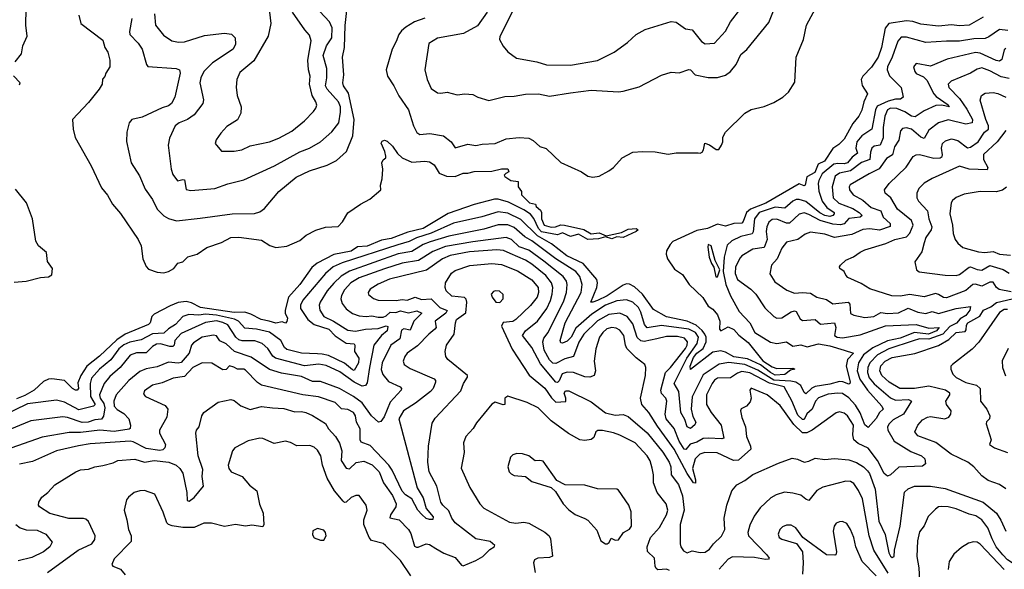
# Model space of a CAD drawing. Extents: x 1552033 to 1694788, y 811965 to 917215.
# Tile 209 of 256: x 1583935 to 1590085, y 878575 to 882008. Entities that reach past the tile are written whole.
import ezdxf

# ---------------------------------------------------------------- set-up
doc = ezdxf.new("R2010")
doc.units = 0

msp = doc.modelspace()

# ---------------------------------------------------------------- linework, layer by layer
at = {"layer": '0CON20XD'}
for points in [[(1587015.3, 882064.7), (1586933.6, 881903.6), (1586933.3, 881885), (1586955, 881842.5), (1586985, 881806.7), (1587038.3, 881768.3), (1587165, 881745.8), (1587225, 881727.5), (1587375, 881724.5), (1587545.4, 881754.6), (1587648, 881805), (1587731.2, 881865), (1587786.7, 881915), (1587843, 881947), (1588005, 881998), (1588035, 881993.3), (1588095, 881951.2), (1588135, 881945.7), (1588195, 881872.5), (1588216.8, 881856.8), (1588275, 881862), (1588343.3, 881936.7), (1588375, 881996), (1588505.3, 882164.7)], [(1585061.9, 880768.1), (1585263.4, 880796.6), (1585401.2, 880798.8), (1585435, 880808), (1585465, 880830), (1585554.3, 880935), (1585662.9, 881025), (1585745, 881063.8), (1585855, 881099.2), (1585915, 881128.5), (1585977.5, 881185), (1586016.7, 881283.3), (1586025.2, 881385), (1585989.9, 881549.9), (1585958.2, 881595), (1585953.2, 881615), (1585960.6, 881665), (1585951.8, 881775), (1585964, 881834), (1585968.7, 881971.3), (1585986.6, 882145)], [(1586465, 882018.6), (1586401.2, 881995), (1586347.2, 881962.8), (1586320.9, 881939.1), (1586303.6, 881915), (1586287.9, 881872.1), (1586261.1, 881825), (1586223.7, 881696.3), (1586233.3, 881655), (1586272.5, 881595), (1586302.8, 881532.8), (1586363.3, 881445), (1586394.3, 881345), (1586415, 881303.8), (1586435, 881291.4), (1586497.5, 881297.5), (1586582.4, 881282.4), (1586630, 881245), (1586655, 881207.5), (1586735, 881232), (1586785, 881222.9), (1586825, 881232), (1586905, 881235.8), (1586975, 881264), (1587055, 881271.9), (1587115, 881267.8), (1587143, 881253), (1587185, 881216.9), (1587224.2, 881204.2), (1587315, 881116), (1587445, 881058.8), (1587485, 881031.2), (1587516.1, 881023.9), (1587555, 881032), (1587616, 881065), (1587644, 881085), (1587698, 881145), (1587765, 881180), (1587825, 881185.6), (1587905, 881182.2), (1587985, 881168.9), (1588036.2, 881176.2), (1588173.9, 881176.1), (1588185.9, 881174.1), (1588198.7, 881181.3), (1588207.1, 881195), (1588215, 881236.2), (1588245, 881226.2), (1588285, 881196.7), (1588303, 881197), (1588320, 881225), (1588327.5, 881245), (1588326.7, 881275), (1588344.2, 881305), (1588465, 881423.8), (1588505, 881448), (1588585, 881466.7), (1588645, 881491.8), (1588702.5, 881525), (1588737.9, 881555), (1588777.6, 881617.6), (1588784.6, 881775), (1588830.5, 881885), (1588849.2, 881975), (1588921.4, 882105)], [(1586854.6, 882055), (1586795, 881970.4), (1586707.7, 881922.3), (1586545, 881892.9), (1586491.1, 881858.9), (1586466.7, 881695), (1586481.4, 881635), (1586505, 881578.8), (1586545, 881552.5), (1586565, 881549.2), (1586605, 881555.8), (1586668.3, 881538.3), (1586715, 881545.7), (1586765, 881541.4), (1586796.7, 881525), (1586865, 881503.5), (1586965, 881528.8), (1587025, 881530.9), (1587095, 881542.7), (1587175, 881546.4), (1587245, 881531.5), (1587375, 881550.9), (1587505, 881569.1), (1587675, 881558.6), (1587705, 881561.4), (1587805, 881589.4), (1587945, 881662.9), (1588005, 881680), (1588055, 881677.1), (1588115, 881696.9), (1588125.7, 881695), (1588155, 881663.1), (1588235, 881648), (1588295, 881647.3), (1588345, 881662.5), (1588374.4, 881685), (1588410.9, 881729.1), (1588439.6, 881790.4), (1588476.7, 881823.3), (1588615, 881990), (1588657.3, 882095)], [(1583907.7, 881745), (1583947.5, 881795), (1583955, 881846.2), (1583982.7, 881905), (1583973.8, 881975), (1583976.9, 882076.9)], [(1584305, 882037.5), (1584317.5, 881985), (1584455, 881880), (1584467.5, 881835), (1584486.7, 881805), (1584497.5, 881755), (1584497.5, 881715), (1584472.5, 881675), (1584467, 881653), (1584453, 881637), (1584450, 881605), (1584432.5, 881575), (1584365, 881491.2), (1584266, 881385), (1584270, 881325), (1584282, 881272), (1584382.5, 881095), (1584447.3, 880957.3), (1584483, 880913), (1584515, 880856.2), (1584565, 880798.8), (1584675.6, 880635.6), (1584694.2, 880595), (1584704.4, 880514.4), (1584725.8, 880465.8), (1584740.8, 880450.8), (1584795, 880431.9), (1584835, 880428.2), (1584865, 880434.8), (1584899.1, 880455), (1584922.3, 880487.7), (1584953.6, 880496.4), (1584985, 880527.5), (1585045, 880544.5), (1585105.3, 880584.7), (1585195, 880616.6), (1585255, 880648.4), (1585305, 880649.7), (1585445, 880631.4), (1585498.9, 880598.9), (1585535, 880586.5), (1585605, 880593.2), (1585685, 880629.8), (1585725, 880662.6), (1585785, 880694.8), (1585845, 880712.7), (1585925, 880717.1), (1585950.9, 880745), (1585985, 880802.7), (1586064, 880856), (1586122.8, 880887.2), (1586191.4, 880945), (1586188.8, 880975), (1586198.8, 881015), (1586203.3, 881075), (1586196.7, 881115), (1586205, 881132.5), (1586222.5, 881145), (1586223.3, 881155), (1586217.1, 881185), (1586193.7, 881236.3), (1586199.4, 881250.6), (1586215, 881256), (1586230, 881250), (1586265, 881218.9), (1586295, 881173.1), (1586325, 881145.7), (1586385, 881117.5), (1586465, 881123.8), (1586495, 881120), (1586525, 881102.5), (1586555, 881050), (1586601.1, 881031.1), (1586655, 881029.8), (1586705, 881050.4), (1586735, 881048.8), (1586775, 881060.9), (1586885, 881062.1), (1586945, 881076), (1586985, 881076.7), (1586991.7, 881058.3), (1586971.7, 881048.3), (1586962.5, 881037.5), (1586965, 881030), (1587003, 881003), (1587048.3, 880998.3), (1587050, 880965), (1587070, 880935), (1587070, 880915), (1587120, 880865), (1587156.4, 880856.4), (1587161.7, 880841.7), (1587188.3, 880818.3), (1587194.1, 880804.1), (1587194.6, 880765), (1587212.2, 880725), (1587255, 880713.3), (1587282.5, 880715), (1587315, 880726.5), (1587337.5, 880725), (1587458.2, 880698.2), (1587505, 880670), (1587555, 880676.5), (1587599.3, 880659.3), (1587695, 880678.8), (1587735, 880699.7), (1587785, 880704), (1587798.8, 880695), (1587786, 880685), (1587705, 880647.9), (1587665, 880652.2), (1587635, 880638.9), (1587595, 880652.5), (1587550.7, 880639.3), (1587485, 880636), (1587425, 880668.2), (1587375, 880654.4), (1587325, 880677.1), (1587294.7, 880665.3), (1587195, 880683.9), (1587176.1, 880705), (1587147.3, 880767.3), (1587125, 880793.2), (1587085, 880820.4), (1586987.8, 880867.8), (1586925, 880887.9), (1586901.8, 880888.2), (1586774.4, 880854.4), (1586611.3, 880798.7), (1586455, 880704.8), (1586359.6, 880680.4), (1586255, 880642), (1586195, 880632.2), (1586105, 880594.2), (1586045, 880590), (1586005, 880562.1), (1585898.1, 880541.9), (1585793.4, 880486.6), (1585760.4, 880459.6), (1585685, 880354.4), (1585615.3, 880274.7), (1585593.3, 880195), (1585594.4, 880174.4), (1585609.2, 880145), (1585605, 880122.5), (1585595, 880113.3), (1585575, 880121.2), (1585535, 880112.2), (1585493.3, 880125), (1585444, 880135), (1585379.4, 880169.4), (1585341.7, 880181.7), (1585275, 880179), (1585065, 880211.2), (1585009.1, 880239.1), (1584975, 880247.9), (1584925, 880241), (1584875, 880221.9), (1584775, 880168.7), (1584760.7, 880155), (1584750.7, 880115), (1584739.2, 880105), (1584595, 880044.3), (1584541.3, 880008.7), (1584433.4, 879906.6), (1584355.1, 879844.9), (1584317.8, 879785), (1584299.2, 879740.8), (1584302.5, 879705), (1584295, 879694.2), (1584285, 879693.3), (1584265, 879704.7), (1584215, 879754.3), (1584135.5, 879764.5), (1584115, 879762.9), (1584085, 879748.8), (1584026.2, 879693.8), (1583968.5, 879661.5), (1583915, 879640.8)], [(1584778.5, 882045), (1584784.4, 881975), (1584832.7, 881912.7), (1584885, 881876.5), (1584927.4, 881867.4), (1584965, 881870), (1585090.5, 881909.5), (1585215, 881923.3), (1585257.9, 881917.9), (1585282, 881895), (1585282.5, 881855), (1585269.2, 881825), (1585140.3, 881739.7), (1585085.4, 881685), (1585066.8, 881645), (1585061.5, 881615), (1585082.6, 881507.4), (1585079.6, 881485), (1585025.4, 881415), (1584984.6, 881384.6), (1584931.4, 881365), (1584907.5, 881345), (1584870.7, 881269.3), (1584863.1, 881225), (1584881.8, 881075), (1584891.2, 881041.2), (1584921.1, 881001.1), (1584955, 881011.1), (1584965, 881008), (1584975, 880947.8), (1585005, 880942.1), (1585155, 880953.6), (1585235, 880983.3), (1585335, 881007.8), (1585527.5, 881095), (1585685, 881183.6), (1585745, 881205.5), (1585815, 881244.5), (1585885, 881308.2), (1585928.9, 881365), (1585940.2, 881430.2), (1585938.5, 881465), (1585927.6, 881495), (1585855.4, 881575), (1585844.7, 881594.7), (1585853.3, 881645), (1585853, 881703), (1585831.8, 881785), (1585852.4, 881845), (1585885.3, 881895), (1585886.8, 881956.8), (1585871.2, 881995), (1585810.4, 882060.4)], [(1585495.8, 882055), (1585503.5, 881985), (1585486.7, 881905), (1585397.9, 881752.1), (1585310.8, 881679.2), (1585291.4, 881635), (1585287, 881587), (1585294.3, 881535), (1585318.6, 881465), (1585317.5, 881425), (1585295, 881383.8), (1585229.3, 881340.7), (1585190.9, 881299.1), (1585163, 881257), (1585156.7, 881235), (1585195, 881186.7), (1585275, 881187.8), (1585323.6, 881196.4), (1585375, 881221.1), (1585495, 881245.6), (1585555, 881268.6), (1585635, 881311.4), (1585713.6, 881376.4), (1585770, 881435), (1585785.6, 881455), (1585791.2, 881475), (1585786.2, 881495), (1585761.9, 881535), (1585745.7, 881605), (1585749.8, 881655), (1585739.2, 881695), (1585736.2, 881755), (1585756.6, 881876.6), (1585745, 881911.4), (1585717.1, 881945), (1585640, 882055)], [(1589954, 882025), (1589865, 881973.3), (1589805, 881969.6), (1589755, 881975.4), (1589675, 881967.7), (1589565, 881980), (1589515, 881996.7), (1589475, 882000.6), (1589365, 881984.1), (1589341.2, 881955), (1589319.1, 881835), (1589297.6, 881775), (1589255, 881711.4), (1589201.6, 881655), (1589190.6, 881635), (1589197.5, 881597.5), (1589230, 881545), (1589207.5, 881495), (1589195.7, 881444.3), (1589176.2, 881405), (1589140.2, 881359.8), (1589085, 881261.5), (1589051.3, 881228.7), (1589015, 881204.6), (1588962.5, 881125), (1588923.1, 881105), (1588902, 881055), (1588852.5, 881027.5), (1588842, 880975), (1588835, 880971.1), (1588805, 880983.5), (1588595, 880862.4), (1588501.1, 880825), (1588474.8, 880805), (1588455, 880748.5), (1588445, 880736.9), (1588395, 880735.2), (1588345, 880719), (1588295, 880730.5), (1588230.6, 880705), (1588165, 880692.4), (1588015, 880623.2), (1587997.4, 880605), (1587974.8, 880565), (1587972.9, 880542.9), (1587980.8, 880515), (1588025, 880451.1), (1588075, 880417.1), (1588117.5, 880355), (1588202.3, 880272.3), (1588235, 880219.4), (1588265, 880200.5), (1588295, 880165.4), (1588308.5, 880125), (1588305.9, 880075.9), (1588314, 880064), (1588360.5, 880089.5), (1588395, 880073.4), (1588427.8, 880037.8), (1588485, 879991.6), (1588576.9, 879876.9), (1588635, 879840.9), (1588665, 879830), (1588765, 879831.2), (1588776.7, 879825), (1588750.8, 879819.2), (1588715, 879792.7), (1588655, 879788.4), (1588625, 879804.2), (1588562.8, 879852.8), (1588480.5, 879890.5), (1588395, 879903), (1588345, 879931), (1588315, 879940.3), (1588265, 879931.2), (1588125, 879824.4), (1588122.6, 879845), (1588145, 879898.8), (1588165.9, 879925), (1588204.9, 879955.1), (1588223.8, 879996.2), (1588223.3, 880025), (1588214, 880045), (1588197.8, 880067.8), (1588160, 880100), (1588105, 880124.7), (1587975, 880151.4), (1587895, 880197.7), (1587825, 880294.8), (1587775, 880339.3), (1587745, 880356.5), (1587725, 880357.8), (1587705, 880350.2), (1587605, 880283.8), (1587545, 880255.3), (1587515, 880243.4), (1587502.9, 880245), (1587539.3, 880335), (1587544.8, 880365), (1587541.2, 880385), (1587456, 880486), (1587353.9, 880533.9), (1587258.2, 880608.2), (1587168.7, 880658.7), (1587065, 880759.8), (1586985, 880800.9), (1586925, 880807.9), (1586822.3, 880777.7), (1586645, 880738.4), (1586504.9, 880675.1), (1586414.7, 880645.3), (1586367.8, 880622.2), (1586297.4, 880602.6), (1585949.9, 880490.1), (1585893.2, 880465), (1585845, 880424.1), (1585705, 880255.9), (1585689.8, 880225), (1585689.7, 880205), (1585735.3, 880135), (1585775, 880104.5), (1585865.6, 880075.6), (1585905, 880033.4), (1585975, 879987.9), (1586024.7, 879984.7), (1586029.7, 879975), (1586026.6, 879936.6), (1586054.2, 879895), (1586052, 879865), (1586025, 879818.2), (1586015, 879820.6), (1585965, 879862.6), (1585865, 879909.9), (1585825, 879920.2), (1585795, 879920.7), (1585695, 879926.2), (1585605, 879948.5), (1585590.3, 879960.3), (1585567.3, 880005), (1585495, 880055.6), (1585415, 880076.2), (1585340.8, 880080.8), (1585303.2, 880125), (1585278.2, 880138.2), (1585165, 880163.1), (1585095, 880169.1), (1585053.6, 880163.6), (1584992.9, 880167.1), (1584955, 880154.5), (1584908.2, 880105), (1584865, 880078), (1584835, 880050.6), (1584765, 880047.2), (1584695, 880009), (1584623.3, 879995), (1584585, 879977.3), (1584555, 879951.7), (1584505.6, 879884.4), (1584434.9, 879825.1), (1584385, 879769.6), (1584376.2, 879735), (1584378.6, 879655), (1584406.4, 879605), (1584395.6, 879595), (1584305, 879572.2), (1584215, 879619), (1584165, 879632.6), (1583985, 879609.1), (1583825, 879531.1)], [(1584635.3, 882015), (1584621.1, 881935), (1584623.8, 881915), (1584675, 881861.8), (1584701.1, 881825), (1584728, 881728), (1584736.4, 881716.4), (1584913.3, 881703.3), (1584933.3, 881695), (1584938.1, 881675), (1584905.4, 881525), (1584884.4, 881485), (1584865, 881470.4), (1584825, 881458.8), (1584700.8, 881399.2), (1584635.8, 881384.2), (1584618.8, 881365), (1584604.2, 881305), (1584601.7, 881248.3), (1584631.9, 881115), (1584683.8, 881033.8), (1584720.2, 880950.2), (1584764.6, 880884.6), (1584794.6, 880824.6), (1584835, 880782.9), (1584865, 880766.9), (1584915, 880753.1), (1585061.9, 880768.1)], [(1590108.1, 881941.9), (1590055, 881948.2), (1589989.4, 881900.6), (1589965, 881890.6), (1589895, 881888.4), (1589805, 881873.8), (1589724.8, 881875.2), (1589595, 881866.3), (1589475, 881898.6), (1589441.7, 881898.3), (1589420.8, 881875), (1589385.2, 881775), (1589355.8, 881715), (1589353.4, 881695), (1589368.5, 881658.5), (1589440.6, 881585), (1589453.8, 881525), (1589437.2, 881512.8), (1589405, 881512.4), (1589359.7, 881500.3), (1589292.3, 881467.7), (1589281.8, 881445), (1589258, 881325), (1589195, 881282.1), (1589165, 881245.4), (1589157.2, 881205), (1589168, 881175), (1589135, 881150), (1589105, 881113.9), (1589085, 881107.7), (1589045, 881111.2), (1589021.2, 881105), (1588948.3, 881045), (1588927.6, 881005), (1588923.1, 880985), (1588926.4, 880936.4), (1588947.6, 880875), (1588977.8, 880835), (1589023.7, 880805), (1589023.4, 880795), (1589014.8, 880785), (1588995, 880778.2), (1588965, 880784.7), (1588932.6, 880802.6), (1588845, 880872.8), (1588805, 880885.2), (1588785, 880884.8), (1588765, 880875.7), (1588715, 880830.2), (1588655, 880837.3), (1588555, 880803.5), (1588524.4, 880765), (1588516, 880684), (1588509.7, 880670.3), (1588439.2, 880655), (1588382.9, 880627.1), (1588355, 880600.9), (1588334.8, 880525), (1588328.5, 880435), (1588346.6, 880355), (1588374.5, 880284.5), (1588430, 880185), (1588495.4, 880115), (1588527.9, 880055), (1588625, 879994.7), (1588665, 879985.9), (1588725, 879996), (1588765, 879970), (1588815, 879977.5), (1588855, 879964), (1588925, 879983.1), (1588995, 879970.8), (1589085, 879945.2), (1589143.8, 879925), (1589106.2, 879885), (1589098.6, 879845), (1589123.1, 879746.9), (1589121.4, 879735), (1589115, 879732), (1589076.9, 879746.9), (1589055, 879748.1), (1588995, 879731.1), (1588903.5, 879716.5), (1588883, 879707), (1588845, 879672.3), (1588835, 879680), (1588815, 879723.6), (1588783.3, 879743.3), (1588751.4, 879751.4), (1588645, 879756), (1588545, 879819.2), (1588465, 879854.5), (1588365, 879867.4), (1588305, 879856.7), (1588205, 879790.5), (1588135, 879653.1), (1588130, 879575), (1588139.1, 879529.1), (1588158.2, 879495), (1588151.6, 879478.4), (1588125, 879455.7), (1588105, 879466), (1588090.8, 879510.8), (1588065.2, 879555.2), (1588053.5, 879685), (1588022.8, 879735), (1588102.2, 879895), (1588167.6, 879985), (1588174.5, 880025), (1588156.7, 880055), (1588115, 880075.6), (1587945, 880098.4), (1587855, 880083.1), (1587837.4, 880105), (1587815, 880182.2), (1587800.4, 880210.4), (1587764.8, 880244.8), (1587725, 880257.9), (1587665, 880252), (1587595, 880225.1), (1587510, 880170), (1587409, 880081), (1587379.8, 880025), (1587355, 880000.7), (1587325, 879987.9), (1587315, 879990.6), (1587310.6, 880005), (1587341.7, 880115), (1587442.7, 880305), (1587449, 880355), (1587434.3, 880405), (1587408.4, 880435), (1587285, 880514.8), (1587135, 880627), (1587091.1, 880651.1), (1587025, 880711.2), (1586985, 880728.1), (1586925, 880726.4), (1586835, 880700), (1586615, 880657.3), (1586499.8, 880620.2), (1586454.7, 880605), (1586385, 880560), (1586298.5, 880545), (1585995, 880438.5), (1585944.3, 880405.7), (1585896.6, 880363.4), (1585855, 880313.9), (1585812.8, 880245), (1585806.9, 880225), (1585809.4, 880195), (1585834.7, 880155), (1585895.5, 880125.5), (1585985, 880068.9), (1586033.4, 880063.4), (1586095, 880074.5), (1586175, 880079.4), (1586225, 880095.6), (1586235, 880092.5), (1586231.6, 880065), (1586194.9, 880035.1), (1586148.4, 879975), (1586119.8, 879835)], [(1590095, 881828.1), (1590085, 881821.2), (1590069.9, 881760.1), (1590055, 881750), (1590034.2, 881754.2), (1589935, 881800.2), (1589905, 881803.2), (1589727.6, 881762.4), (1589625, 881718.5), (1589535, 881735.8), (1589518, 881715), (1589525.7, 881685), (1589535, 881673.1), (1589580.7, 881650.7), (1589601.7, 881631.7), (1589644.7, 881545), (1589660.7, 881529.3), (1589735, 881475.7), (1589740, 881465), (1589694.9, 881474.9), (1589657.2, 881472.8), (1589585, 881438.2), (1589528.4, 881401.6), (1589505, 881405.1), (1589465, 881432.5), (1589415, 881453), (1589375.2, 881454.8), (1589355.9, 881445), (1589340.2, 881405), (1589328.4, 881335), (1589329, 881271), (1589309.1, 881225), (1589272.5, 881217.5), (1589257.2, 881205), (1589248.7, 881181.3), (1589244.7, 881135), (1589193.9, 881116.1), (1589125, 881064.8), (1589055, 881049.1), (1589029.6, 881030.4), (1589010, 880965), (1589017.4, 880895), (1589051.8, 880861.8), (1589139.7, 880829.7), (1589179.8, 880805), (1589198, 880785), (1589185.7, 880774.3), (1589114.3, 880765.7), (1589085, 880732.9), (1589063.1, 880726.9), (1589015, 880730.4), (1588935, 880753.8), (1588865, 880792.2), (1588835, 880801), (1588805, 880794.1), (1588742.9, 880737.1), (1588725, 880736.7), (1588665, 880763.3), (1588635, 880760), (1588615.6, 880744.4), (1588602.7, 880715), (1588599, 880685), (1588604.4, 880635), (1588585.9, 880585), (1588515, 880575.3), (1588446.9, 880533.1), (1588435, 880521.4), (1588406.9, 880465), (1588403.7, 880423.7), (1588419.6, 880385), (1588501.5, 880325), (1588532.7, 880295), (1588589.5, 880209.5), (1588645, 880153.5), (1588665, 880143.8), (1588695, 880145.4), (1588755, 880184), (1588775, 880189.6), (1588785.5, 880185), (1588810.7, 880140.7), (1588825, 880128.5), (1588905, 880135.3), (1588936.6, 880106.6), (1589025, 880115.5), (1589033.9, 880085), (1589025.5, 880035), (1589040.8, 880025), (1589075, 880020.2), (1589185, 880040.5), (1589343.1, 880096.9), (1589534.8, 880105.2), (1589615, 880080.9), (1589679.2, 880085), (1589660.9, 880065), (1589612.3, 880045), (1589525, 880054.3), (1589435, 880019.6), (1589355, 880001.8), (1589265, 879958.2), (1589206.8, 879915), (1589175.2, 879865), (1589166.3, 879815), (1589182, 879762), (1589231.5, 879695), (1589320, 879595), (1589328.8, 879575), (1589306, 879554), (1589285, 879517.8), (1589235, 879461.3), (1589215, 879478.2), (1589185, 879551.9), (1589155, 879600.7), (1589115, 879646.9), (1589075, 879672.5), (1589045, 879676.2), (1588985, 879669.5), (1588925, 879645.7), (1588906.8, 879625), (1588885, 879576.2), (1588852.9, 879547.1), (1588835, 879512.1), (1588825, 879510.8), (1588795, 879537.6), (1588758.1, 879628.1), (1588710.8, 879715), (1588618, 879738), (1588495, 879802.9), (1588445, 879810.6), (1588418.5, 879801.5), (1588375, 879771.1), (1588295, 879769.5), (1588275, 879757.2), (1588260.3, 879735), (1588226.1, 879665), (1588225.4, 879605), (1588254.3, 879555), (1588317.9, 879475), (1588334.6, 879395.4), (1588320.7, 879389.3), (1588235, 879395.2), (1588205, 879391.5), (1588165, 879369.6), (1588123.8, 879356.2), (1588095.6, 879324.4), (1588085, 879324.9), (1588055, 879375.9), (1588023.9, 879455), (1587972.5, 879515), (1587966.5, 879545), (1587978.1, 879625), (1587970.4, 879645), (1587943.4, 879673.4), (1587941, 879695), (1587968.4, 879805), (1587999.8, 879835), (1588095, 879953.9), (1588105.5, 879975), (1588106.7, 879996.7), (1588088.7, 880018.7), (1588045, 880030.5), (1587975, 880029.4), (1587915, 880015.2), (1587835, 879998.5), (1587815, 880002.9), (1587792.5, 880022.5), (1587765, 880108.2), (1587730, 880155), (1587685, 880174.8), (1587615, 880166.2), (1587545, 880128), (1587458.1, 880045), (1587428.5, 879995), (1587395.2, 879904.8), (1587339.6, 879890.4), (1587285, 879861.2), (1587265, 879863.9), (1587245, 879884.7), (1587212.2, 879945), (1587203.1, 879996.9), (1587210.2, 880019.8), (1587235.5, 880054.5), (1587335, 880252.5), (1587351, 880305), (1587355.3, 880355), (1587350.5, 880375), (1587330.3, 880405), (1587210.1, 880500.1), (1587115, 880568.9), (1587055, 880589.8), (1587007.5, 880635), (1586975, 880647), (1586765, 880621.4), (1586595, 880591.7), (1586515, 880559.8), (1586426.4, 880503.6), (1586325, 880486.6), (1586215, 880452.7), (1586055, 880397), (1586004.7, 880365), (1585965, 880321.2), (1585946.1, 880285), (1585942.3, 880265), (1585950, 880235), (1585975, 880201.5), (1586015, 880172.7), (1586055, 880158.6), (1586100, 880155), (1586135, 880158.1), (1586175, 880149.8), (1586205, 880151.3), (1586225, 880159.6), (1586249.4, 880180.6), (1586285, 880178.7), (1586315, 880190.2), (1586365, 880177), (1586415, 880188.9), (1586446.7, 880175), (1586397.6, 880125), (1586375, 880070), (1586335, 880076.6), (1586321, 880069), (1586309.7, 880015), (1586253.5, 879975), (1586200, 879865), (1586194.3, 879824.3), (1586202.7, 879792.7), (1586238.2, 879748.2), (1586311.5, 879715), (1586320.4, 879705), (1586318.5, 879695), (1586250.4, 879619.6), (1586212.4, 879527.6), (1586191.7, 879498.3), (1586176.1, 879493.9), (1586133.8, 879533.8), (1586075, 879615.2), (1586019.6, 879655), (1585932.9, 879705), (1585815, 879748.2), (1585765, 879749.3), (1585695, 879780.4), (1585571.5, 879801.5), (1585495, 879822.9), (1585380.7, 879900.7), (1585276.8, 879936.8), (1585225, 879984.6), (1585185, 880003.3), (1585165, 880034.5), (1585145, 880037.7), (1585075.8, 880025), (1585020.1, 879989.9), (1585008.9, 879975), (1584993.8, 879925), (1584945, 879866.3), (1584925, 879862), (1584865, 879869.7), (1584795, 879840.5), (1584725, 879827.5), (1584685, 879810.3), (1584616.8, 879755), (1584538.7, 879665), (1584523.2, 879625), (1584525.3, 879595.3), (1584545, 879574.5), (1584585, 879548.5), (1584616.9, 879515), (1584628.6, 879475), (1584625.8, 879455), (1584619.2, 879450.8), (1584525, 879437), (1584435, 879443.7), (1584315, 879430.4), (1584245, 879430.9), (1584075, 879400), (1583845, 879320.5)], [(1590115, 881640.8), (1590065, 881651.6), (1589995, 881688.9), (1589945, 881707.2), (1589915, 881700), (1589875, 881675.3), (1589754.3, 881625), (1589735.5, 881605), (1589737.9, 881585), (1589805.2, 881515.2), (1589850.4, 881450.4), (1589887.7, 881385), (1589885.5, 881365), (1589845, 881356.4), (1589735, 881382.8), (1589675, 881365.2), (1589615, 881318.9), (1589585, 881266.2), (1589565, 881274.8), (1589505, 881324.7), (1589475, 881333.8), (1589450.4, 881329.6), (1589436.7, 881313.3), (1589426.7, 881255), (1589399.7, 881215), (1589386.7, 881163.3), (1589348.9, 881141.1), (1589302.9, 881077.1), (1589241.1, 881045), (1589122.9, 880977.1), (1589115.5, 880965), (1589118.8, 880945), (1589140.4, 880915), (1589201.8, 880881.8), (1589254.7, 880835), (1589315, 880815.4), (1589329.7, 880775), (1589371.8, 880735), (1589372.4, 880717.6), (1589305, 880694.1), (1589245, 880702.8), (1589201.8, 880698.2), (1589132.7, 880667.3), (1589025, 880647.3), (1588965, 880668.4), (1588875, 880681.5), (1588842.1, 880667.9), (1588795.3, 880634.7), (1588725, 880618.9), (1588695, 880582), (1588667.3, 880515), (1588630.6, 880475), (1588620.7, 880420.7), (1588651.9, 880371.9), (1588728.1, 880318.1), (1588775, 880300), (1588823.9, 880303.9), (1588875, 880301.1), (1588915, 880274.5), (1588975, 880260.4), (1589015, 880233.8), (1589110.8, 880245), (1589120.5, 880230.5), (1589125, 880172.9), (1589145, 880161.8), (1589215, 880148.2), (1589270.8, 880155), (1589315, 880180.3), (1589355, 880173.2), (1589425, 880177.8), (1589485, 880207.5), (1589545, 880181), (1589595, 880173.7), (1589635, 880185.8), (1589675, 880173.9), (1589785, 880205.2), (1589875, 880216), (1589869.5, 880195), (1589845, 880160.2), (1589809.7, 880140.3), (1589787.4, 880112.6), (1589745, 880091.5), (1589700.7, 880045), (1589615, 880012.6), (1589555, 880015.5), (1589516.7, 880003.3), (1589365, 879953.1), (1589294.3, 879915.7), (1589245.2, 879865), (1589233.1, 879835), (1589230.3, 879805), (1589242.1, 879772.1), (1589272.9, 879732.9), (1589375, 879645.6), (1589405, 879632.3), (1589486.2, 879636.2), (1589505.4, 879625.4), (1589454.8, 879545.2), (1589392, 879508), (1589366.1, 879485), (1589356.1, 879465), (1589356.9, 879445), (1589398.2, 879375), (1589501.8, 879311.8), (1589569.2, 879285), (1589588, 879265), (1589594.2, 879235), (1589575, 879220.4), (1589426.5, 879213.5), (1589374.3, 879165.7), (1589355, 879158), (1589335, 879173.1), (1589294.2, 879255), (1589235, 879331.8), (1589172.2, 879362.2), (1589145.7, 879385), (1589138.5, 879415), (1589142.5, 879475), (1589105.5, 879535), (1589085, 879550.9), (1589055, 879559.5), (1589035, 879552.2), (1588885.9, 879444.1), (1588851.2, 879428.8), (1588825, 879427.6), (1588770, 879480), (1588685, 879597.5), (1588604.2, 879665), (1588505, 879706), (1588496.2, 879695), (1588504.4, 879645), (1588498, 879622), (1588475, 879593.8), (1588441.3, 879578.7), (1588437.5, 879565), (1588445, 879523.3), (1588469.2, 879465), (1588474.7, 879405), (1588500.4, 879345), (1588501.8, 879325), (1588425, 879257.9), (1588394.7, 879254.7), (1588292.2, 879302.2), (1588215.3, 879304.7), (1588182.9, 879295), (1588154.2, 879265.8), (1588137.1, 879205), (1588156.9, 879135), (1588155.7, 879114.3), (1588145, 879116.2), (1588105, 879173.5), (1588022.5, 879325), (1587918.7, 879468.7), (1587865.3, 879555), (1587820.5, 879605), (1587812.2, 879645), (1587844.5, 879785), (1587845.8, 879835), (1587840, 879855), (1587786.6, 879896.6), (1587728.5, 879955), (1587718.4, 879975), (1587708.6, 880035), (1587685, 880069.7), (1587661.6, 880081.6), (1587634.4, 880085.6), (1587603.6, 880076.4), (1587577.1, 880055), (1587557.5, 880025), (1587535, 879952.5), (1587523.9, 879876.1), (1587531.2, 879815), (1587524.2, 879785), (1587497.5, 879775), (1587465, 879776.8), (1587395, 879803.8), (1587355, 879807.6), (1587324.6, 879795.4), (1587305, 879752.3), (1587295, 879742.1), (1587285, 879744.2), (1587189.2, 879859.2), (1587135, 879960.4), (1587076.7, 880035), (1587095.4, 880065), (1587170.3, 880125), (1587228.5, 880205), (1587251.6, 880255), (1587262.2, 880295), (1587265.2, 880335), (1587257.8, 880365), (1587221.5, 880411.5), (1587135, 880481.5), (1587095, 880507.4), (1586998, 880548), (1586956.4, 880566.4), (1586915, 880571.5), (1586745, 880557.7), (1586625, 880536.1), (1586575.6, 880514.4), (1586476.5, 880443.5), (1586245, 880388.6), (1586175, 880357.1), (1586124.4, 880325), (1586111.9, 880305), (1586115, 880292), (1586146, 880266), (1586175, 880256.1), (1586286.4, 880253.6), (1586325, 880261.7), (1586355, 880255.7), (1586405, 880274.8), (1586445, 880260.4), (1586505, 880264.8), (1586559.8, 880209.8), (1586605, 880192.5), (1586597.4, 880175), (1586531.3, 880125), (1586531.9, 880108.1), (1586536.1, 880085), (1586528.8, 880075), (1586490.2, 880045), (1586419.4, 879970.6), (1586355, 879924.5), (1586340.4, 879905), (1586330.4, 879875), (1586336.7, 879855), (1586375, 879829.1), (1586525, 879764.4), (1586533.5, 879755), (1586532.9, 879745), (1586518.9, 879705), (1586502.2, 879685), (1586407.7, 879612.3), (1586332.9, 879565), (1586303.8, 879515), (1586418.8, 879085), (1586455, 879020.9), (1586475.3, 878955), (1586517.5, 878902.5), (1586515, 878887.1), (1586495, 878885.4), (1586475, 878893.5), (1586447.1, 878917.1), (1586422, 878945), (1586385.4, 879015), (1586345, 879040.9), (1586325, 879062.7), (1586262.2, 879195), (1586240.7, 879225), (1586125, 879348.8), (1586068.6, 879368.6), (1586063.1, 879385), (1586062.5, 879452.5), (1586039.6, 879495), (1586033.6, 879535), (1586019.6, 879555), (1585985, 879573.4), (1585945, 879577.5), (1585905, 879616.7), (1585802.6, 879652.6), (1585705, 879664.8), (1585446.2, 879726.2), (1585421.7, 879741.7), (1585345, 879818.5), (1585335, 879824.5), (1585295, 879826.2), (1585272.9, 879837.1), (1585245, 879845.4), (1585225, 879824.2), (1585205, 879820.9), (1585135, 879863.1), (1585075, 879866), (1585016.2, 879835), (1584965, 879779.2), (1584895, 879770.3), (1584825, 879740.9), (1584764, 879725), (1584715, 879689.4), (1584709.1, 879669.1), (1584720.6, 879655), (1584845, 879598.1), (1584860.5, 879575), (1584854.5, 879525), (1584808.2, 879445), (1584809.1, 879425), (1584845.8, 879355), (1584842.5, 879335), (1584828.9, 879321.1), (1584811.8, 879318.2), (1584725, 879329.8), (1584645, 879371.2), (1584625, 879375.2), (1584375, 879358.9), (1584303.8, 879346.2), (1584165, 879315.9), (1584015, 879248.2), (1583935, 879232.9)], [(1583935, 881602.5), (1583937.5, 881615), (1583897.7, 881657.7)], [(1590127.8, 880307.8), (1590053.6, 880323.6), (1590036.4, 880336.4), (1590015, 880368.8), (1589995, 880369.3), (1589945, 880344.8), (1589905, 880356.5), (1589888, 880355), (1589845, 880316.8), (1589725, 880270.3), (1589705, 880272.8), (1589675, 880291.9), (1589655, 880297.3), (1589585, 880278), (1589495, 880291.7), (1589435, 880281.8), (1589383.3, 880283.3), (1589245, 880326.7), (1589190.8, 880360.8), (1589109.1, 880399.1), (1589095, 880413.3), (1589085.7, 880435.7), (1589058.8, 880455), (1589056.7, 880465), (1589063.3, 880475), (1589095, 880505.7), (1589143.3, 880526.7), (1589185, 880555.5), (1589215, 880571.1), (1589345, 880609.6), (1589402.5, 880635), (1589475, 880651.8), (1589495.5, 880674.5), (1589515.4, 880725), (1589506.2, 880755), (1589418.5, 880825), (1589376, 880896), (1589340.6, 880925), (1589336.5, 880945), (1589365.5, 880985), (1589472.3, 881087.7), (1589516.9, 881153.1), (1589535, 881164.4), (1589555, 881166.1), (1589645, 881142.6), (1589685.6, 881145), (1589696.8, 881153.2), (1589700.4, 881165), (1589693.4, 881206.6), (1589699.6, 881235), (1589717.6, 881252.4), (1589755, 881264.5), (1589795, 881253.8), (1589855, 881208.5), (1589875, 881212.4), (1589921.9, 881245), (1589962.7, 881305), (1589985.7, 881325), (1589987.6, 881345), (1589969.7, 881385), (1589934.6, 881505), (1589943.1, 881535), (1589965, 881550.5), (1590015, 881552.9), (1590045, 881546.7), (1590095, 881525.3)], [(1590095, 881315.5), (1590040, 881245), (1589954.5, 881165.5), (1589955.7, 881135), (1589982.1, 881085), (1589978.5, 881071.5), (1589865, 881074.1), (1589805, 881092.9), (1589635, 881017.3), (1589585, 880986.7), (1589550.6, 880955), (1589538.5, 880925), (1589540, 880895), (1589550.4, 880875), (1589604.8, 880814.8), (1589614.3, 880765), (1589632.5, 880715), (1589628, 880695), (1589595, 880648.1), (1589585, 880613.8), (1589570.6, 880559.4), (1589525.8, 880495), (1589536.1, 880446.1), (1589553.2, 880433.2), (1589715, 880412.1), (1589785, 880411.2), (1589805, 880417.3), (1589865, 880462.4), (1589875, 880464.3), (1589915, 880447.5), (1589945, 880444.3), (1589995, 880472.5), (1590077.9, 880447.9), (1590115, 880425.4)], [(1583901.6, 880368.4), (1583975, 880375.3), (1584065, 880397.1), (1584115, 880402.1), (1584135.9, 880415), (1584140.2, 880455), (1584108.7, 880498.7), (1584102.3, 880555), (1584052.3, 880595), (1584036.5, 880625), (1584015.3, 880765), (1583978.8, 880865), (1583910.1, 880950.1)], [(1590098.4, 880961.6), (1590075, 880943.8), (1590035, 880933.9), (1589935, 880934.5), (1589835, 880919.1), (1589785, 880897.8), (1589761.1, 880878.9), (1589753.1, 880865), (1589744.5, 880795), (1589761.2, 880725), (1589765, 880672.5), (1589779.4, 880635), (1589795, 880612.5), (1589826.2, 880586.2), (1589925, 880558.2), (1589964.7, 880554.7), (1590015, 880561.3), (1590055, 880544.7), (1590125, 880538.4)], [(1588295, 880402.5), (1588308, 880445), (1588278.6, 880505), (1588255.5, 880595), (1588236.7, 880603.3), (1588232.7, 880587.3), (1588241.4, 880525), (1588256.2, 880485), (1588272.1, 880462.1), (1588283.2, 880403.2), (1588295, 880402.5)], [(1584547.5, 879255), (1584655, 879262.9), (1584715, 879244.4), (1584775, 879255.8), (1584866.4, 879243.6), (1584911.8, 879225), (1584936.7, 879205), (1584954.3, 879175), (1584979.3, 879055), (1584981.9, 879005), (1584995, 879000.6), (1585025.9, 879024.1), (1585083.1, 879095), (1585076.2, 879155), (1585079.1, 879199.1), (1585051.1, 879285), (1585036, 879425), (1585040, 879445), (1585056.7, 879465), (1585072.5, 879535), (1585085, 879554.4), (1585175, 879620), (1585255, 879635.6), (1585275, 879628.9), (1585316.6, 879596.6), (1585375, 879574.5), (1585445, 879592.7), (1585514.5, 879584.5), (1585585, 879579.1), (1585655, 879558.9), (1585695, 879560.6), (1585722.5, 879555), (1585765, 879535.6), (1585845, 879485.8), (1585863.5, 879453.5), (1585907.7, 879405), (1585932.6, 879362.6), (1585948.4, 879315), (1585942.7, 879255), (1585975, 879206.9), (1585995, 879203.8), (1586038.1, 879241.9), (1586085, 879250.2), (1586137.1, 879227.1), (1586180.5, 879185), (1586208.8, 879115), (1586265, 879035.4), (1586287.5, 878985), (1586284.3, 878965), (1586250.8, 878915), (1586247.3, 878897.3), (1586305.3, 878885.3), (1586365, 878823.1), (1586378.6, 878798.6), (1586400.8, 878720.8), (1586413, 878713), (1586425, 878713.8), (1586475, 878734.3), (1586495, 878729.5), (1586535, 878705.2), (1586585, 878676.1), (1586655, 878649.7), (1586695, 878600.5), (1586705, 878597.3), (1586785, 878629.5), (1586828.8, 878655), (1586871.2, 878698.8), (1586900, 878715), (1586903.8, 878725), (1586875, 878750), (1586785, 878765.5), (1586655.4, 878865), (1586634.7, 878895), (1586615, 878940.6), (1586578.5, 878975), (1586565.9, 878995), (1586541.8, 879095), (1586493.4, 879185), (1586484.7, 879245.3), (1586488.9, 879345), (1586512.2, 879487.8), (1586531.4, 879518.6), (1586690.3, 879689.7), (1586707.1, 879735), (1586732.7, 879775), (1586731.8, 879785), (1586610, 879885), (1586597.5, 879905), (1586593.5, 879935), (1586601.9, 879975), (1586650, 880045), (1586656.9, 880115), (1586664.6, 880135), (1586722.1, 880177.9), (1586728.4, 880245), (1586723.4, 880263.4), (1586712.8, 880272.8), (1586635, 880280.7), (1586599.5, 880315), (1586592.2, 880335), (1586594.5, 880365), (1586631.9, 880425), (1586655, 880441.2), (1586746.2, 880473.8), (1586885, 880486.3), (1586945, 880478.4), (1587045, 880440.3), (1587135, 880383.3), (1587173.4, 880335), (1587176.8, 880305), (1587167.6, 880275), (1587125, 880223.8), (1587035, 880134.7), (1587015, 880124.1), (1586955, 880116), (1586945.8, 880095), (1587011, 879951), (1587118.7, 879788.7), (1587215, 879706), (1587256.4, 879646.4), (1587285, 879618.8), (1587346.2, 879623.8), (1587347.5, 879645), (1587335.4, 879675), (1587345, 879689.6), (1587365, 879690.4), (1587505, 879620.8), (1587593.6, 879553.6), (1587655, 879539.1), (1587705, 879541.5), (1587735, 879530), (1587855, 879427.1), (1587952.5, 879307.5), (1587992.8, 879245), (1588001.8, 879215), (1588004.8, 879165), (1588050.8, 879105), (1588075.2, 879035), (1588086.6, 878945), (1588060, 878855), (1588060.5, 878735), (1588064.5, 878715), (1588081.6, 878691.6), (1588105, 878679.1), (1588135, 878690), (1588185, 878680.6), (1588216.8, 878683.2), (1588245, 878701.2), (1588270, 878735), (1588318.5, 878781.5), (1588339.2, 878825), (1588336.2, 878895), (1588351.3, 878975), (1588383.3, 879065), (1588415, 879102.1), (1588465, 879130), (1588515, 879167.5), (1588675, 879238.8), (1588760.4, 879269.6), (1588793.6, 879263.6), (1588835, 879244.4), (1588865, 879251.1), (1588905, 879270.5), (1588965, 879261.8), (1589025, 879267.1), (1589115, 879259.4), (1589162.1, 879242.1), (1589205, 879215.8), (1589231.1, 879191.1), (1589243.4, 879173.4), (1589279.3, 879075), (1589301.5, 878875), (1589342.2, 878792.2), (1589365, 878679.2), (1589375, 878656.9), (1589385, 878649.5), (1589397.3, 878655), (1589400, 878695), (1589434.7, 878845), (1589462.7, 879057.3), (1589485, 879078.9), (1589525, 879093.9), (1589625, 879094.3), (1589715, 879080.7), (1589953.7, 878993.7), (1590036, 878925), (1590063.2, 878883.2), (1590095, 878813.1)], [(1586935, 880242.5), (1586956.2, 880265), (1586955, 880292.5), (1586932.3, 880312.3), (1586905, 880315.7), (1586895, 880311.2), (1586881.2, 880295), (1586886.2, 880275), (1586910, 880245), (1586935, 880242.5)], [(1590095, 879077.1), (1590055.7, 879105), (1589985, 879130.4), (1589945, 879159.1), (1589895.4, 879215), (1589857.7, 879245), (1589754.4, 879295), (1589657.1, 879367.1), (1589545, 879409.4), (1589527.5, 879435), (1589545.7, 879475), (1589575, 879509.4), (1589605, 879526.7), (1589625, 879529.1), (1589714.6, 879515.4), (1589739.4, 879525), (1589751.5, 879545), (1589752.5, 879565), (1589723.8, 879605), (1589720.4, 879625), (1589745.4, 879665), (1589745.5, 879675), (1589718.6, 879695), (1589615, 879719.5), (1589525, 879703.7), (1589433.1, 879705), (1589366.9, 879745), (1589320.3, 879785), (1589308.4, 879815), (1589315, 879846.2), (1589340.9, 879875), (1589385, 879897.4), (1589525.8, 879924.2), (1589675, 879974.2), (1589739.1, 880010.9), (1589785, 880054.1), (1589840, 880060), (1589848.2, 880071.8), (1589849.4, 880100.6), (1589857.6, 880115), (1589933.3, 880156.7), (1589956.1, 880193.9), (1590000.4, 880215), (1590037.2, 880242.8), (1590134.6, 880265.4)], [(1590105, 880198.2), (1590085, 880198.1), (1590055, 880178.9), (1590008.3, 880111.7), (1589926.8, 879995), (1589885, 879950.5), (1589761.2, 879855), (1589752, 879845), (1589752, 879825), (1589763.1, 879795), (1589785, 879773.8), (1589845, 879741.2), (1589912, 879725), (1589934.4, 879705), (1589936.9, 879625), (1589975.6, 879575), (1589994.2, 879535), (1589992, 879515), (1589973.3, 879496.7), (1589971.4, 879485), (1590003.3, 879385), (1589992.5, 879355), (1590023.3, 879335), (1590105, 879305.6)], [(1586119.8, 879835), (1586105, 879739.2), (1586095, 879722.9), (1586075, 879719.7), (1586024.2, 879744.2), (1585935, 879808.7), (1585848.8, 879848.8), (1585804.1, 879855.9), (1585715, 879846.5), (1585534.2, 879894.2), (1585516.9, 879906.9), (1585485, 879955.4), (1585450, 879985), (1585405, 880003.3), (1585325, 880002.6), (1585305, 880007.8), (1585285.5, 880025.5), (1585235, 880102), (1585205, 880118), (1585165, 880127.9), (1585095, 880117.5), (1584945, 880048), (1584905.2, 880005), (1584899.7, 879975), (1584892.7, 879967.3), (1584873.8, 879966.2), (1584815, 879983.5), (1584790.8, 879980.8), (1584765, 879966.2), (1584725, 879927.5), (1584665, 879928.4), (1584625, 879913.3), (1584563.3, 879836.7), (1584499.4, 879780.6), (1584463.5, 879736.5), (1584433.5, 879665), (1584439.1, 879645), (1584460.8, 879610.8), (1584467.1, 879585), (1584458.8, 879531.2), (1584446, 879514), (1584405, 879509), (1584362.5, 879495), (1584325, 879492.8), (1584235, 879523.9), (1584205, 879528.4), (1584005, 879503.6), (1583705, 879379.4)], [(1590108.8, 879955), (1590072.5, 879877.5), (1590073.3, 879835), (1590093.8, 879783.8)], [(1587995, 878566.9), (1587975, 878576.4), (1587921.5, 878571.5), (1587910.5, 878580.5), (1587905.4, 878595), (1587901.2, 878645), (1587857.5, 878687.5), (1587853.8, 878715), (1587874.7, 878775), (1587932.5, 878837.5), (1587975.2, 878914.8), (1587984.6, 878945), (1587972.5, 878985), (1587918.1, 879055), (1587893.8, 879115), (1587894.2, 879165), (1587886.9, 879206.9), (1587873.9, 879253.9), (1587854, 879285), (1587780.6, 879365), (1587685, 879413.5), (1587645, 879426.9), (1587575, 879442.9), (1587546.9, 879443.1), (1587534.2, 879435), (1587520.9, 879399.1), (1587505, 879385.8), (1587465, 879379.2), (1587435, 879384), (1587364.2, 879424.2), (1587255, 879503.5), (1587174.4, 879585), (1587105, 879616.7), (1586985, 879656.9), (1586966, 879645), (1586965, 879604.2), (1586955, 879602.2), (1586905, 879618.8), (1586885, 879606.7), (1586789.5, 879490.5), (1586768.6, 879455), (1586721.9, 879405), (1586707.8, 879365), (1586711.9, 879305), (1586693.4, 879206.6), (1586747.2, 879087.2), (1586810, 878985), (1586835, 878957.5), (1586995, 878870), (1587034.5, 878864.5), (1587085, 878870.5), (1587115, 878862.5), (1587215, 878806.4), (1587242, 878785), (1587250, 878765), (1587263.2, 878656.8), (1587245, 878648.5), (1587172.5, 878645), (1587152, 878635), (1587145.6, 878615), (1587156, 878556)], [(1586378.5, 878535), (1586315, 878629.4), (1586220.8, 878725), (1586205, 878736.5), (1586132.2, 878755), (1586117.9, 878775), (1586084, 878855), (1586085.9, 878884.1), (1586106, 878945), (1586099.2, 878975), (1586055, 879035.7), (1586035, 879036.9), (1586005, 879023.3), (1585975, 878994.2), (1585965, 878992.5), (1585955, 879000.8), (1585902.5, 879065), (1585855, 879144.4), (1585827.6, 879225), (1585815.4, 879285), (1585795, 879318.9), (1585775, 879338.5), (1585748.2, 879348.2), (1585666.2, 879346.2), (1585627.8, 879367.8), (1585595, 879376.7), (1585525, 879361.8), (1585455, 879392.8), (1585435, 879395.3), (1585363, 879377), (1585278.8, 879335), (1585263.8, 879315), (1585238, 879225), (1585242, 879205), (1585256.7, 879185), (1585325.8, 879155), (1585370, 879100), (1585417.5, 879065), (1585432.6, 878982.6), (1585455.3, 878925.3), (1585460.5, 878855), (1585455, 878840.8), (1585385, 878850.9), (1585345, 878844.5), (1585284.4, 878855.6), (1585215, 878842.2), (1585134.3, 878864.3), (1585085, 878863.1), (1585025, 878837.3), (1584955, 878837.3), (1584887.9, 878847.9), (1584865.4, 878855.4), (1584855, 878866), (1584832.6, 878932.6), (1584780, 879045), (1584715, 879066.9), (1584685, 879065.6), (1584651.2, 879055), (1584614.1, 879025.9), (1584601.6, 879008.4), (1584588.6, 878945), (1584605.6, 878885), (1584614.5, 878824.5), (1584631.1, 878785), (1584631.8, 878748.2), (1584525, 878641.2), (1584510, 878605), (1584517.5, 878595), (1584565.8, 878575.8), (1584595, 878541.2)], [(1587605, 878734.2), (1587616.6, 878743.4), (1587630, 878770), (1587655, 878758), (1587675, 878760), (1587706.2, 878805), (1587745, 878826.2), (1587756.9, 878845), (1587755.6, 878935), (1587740.6, 878975), (1587675, 879068.8), (1587665, 879076.2), (1587545, 879077.1), (1587465, 879100), (1587342.6, 879102.6), (1587290.5, 879130.5), (1587205, 879250.8), (1587185, 879255.8), (1587155, 879252.9), (1587115, 879284.3), (1587075, 879297.5), (1587040.5, 879299.5), (1587015, 879290), (1587002, 879275), (1586984, 879215), (1586992, 879185), (1587005, 879171.2), (1587025, 879162), (1587095, 879156), (1587135, 879123.8), (1587256.1, 879086.1), (1587281.7, 879061.7), (1587330, 878985), (1587365, 878947.1), (1587405, 878917.1), (1587465, 878893.1), (1587485, 878882), (1587540.3, 878820.3), (1587565, 878754), (1587594.4, 878734.4), (1587605, 878734.2)], [(1584110, 878555), (1584300.5, 878695), (1584385.5, 878735), (1584405, 878762.5), (1584406.2, 878785), (1584364.7, 878874.7), (1584348.7, 878888.7), (1584335, 878893.3), (1584243.2, 878893.2), (1584123.1, 878923.1), (1584058.6, 878965), (1584052.5, 878975), (1584055.5, 878995), (1584073.1, 879025), (1584111.4, 879055), (1584155, 879102.9), (1584286.4, 879183.6), (1584315, 879196.1), (1584365, 879201.1), (1584405, 879215.9), (1584455, 879222.8), (1584519.2, 879240.8), (1584547.5, 879255)], [(1589360.4, 878550.4), (1589271.3, 878695), (1589241.5, 878785), (1589198.9, 879015), (1589175, 879067.5), (1589145, 879111.4), (1589125, 879123.1), (1589095.7, 879125.7), (1588952.6, 879087.4), (1588915, 879067.1), (1588865, 879006), (1588845, 879014.4), (1588815, 879039.2), (1588765, 879050.8), (1588712.4, 879057.6), (1588659.8, 879040.2), (1588628.1, 879021.9), (1588560.2, 878959.8), (1588523.4, 878906.6), (1588495, 878851.2), (1588482.9, 878805), (1588487.5, 878785), (1588602.2, 878665), (1588615.8, 878645), (1588612, 878638), (1588594.4, 878635.6), (1588525, 878648.2), (1588387.2, 878652.8), (1588361.4, 878638.6), (1588305, 878575.2)], [(1590205, 878569.1), (1590106.3, 878635), (1590075.2, 878665), (1590035.6, 878715), (1590008.8, 878765), (1589982.3, 878835), (1589945, 878883.9), (1589908.5, 878908.5), (1589865, 878919.6), (1589785, 878952.9), (1589735, 878966.2), (1589695, 878968.1), (1589675, 878965.7), (1589655, 878952), (1589610, 878905), (1589584, 878846), (1589555, 878809.2), (1589542.6, 878752.6), (1589538.7, 878655), (1589552.2, 878585), (1589554.7, 878504.7)], [(1583911.5, 878855), (1583938.9, 878835), (1583975, 878822.6), (1584045, 878820.8), (1584099.2, 878795), (1584139.2, 878745), (1584124.4, 878715), (1584085, 878683.8), (1584011, 878649), (1583925, 878627.7)], [(1585815, 878756.7), (1585835, 878757.5), (1585850, 878785), (1585846.2, 878805), (1585835, 878820), (1585795, 878830), (1585766.7, 878815), (1585765, 878790), (1585775, 878772.5), (1585815, 878756.7)], [(1589285, 878535.4), (1589198.5, 878625), (1589157.5, 878715), (1589145.6, 878774.4), (1589125.6, 878825), (1589101.2, 878861.2), (1589075, 878873.8), (1589055, 878872), (1589035, 878863.8), (1589022, 878845), (1589017.3, 878812.7), (1589038, 878685), (1589033.3, 878666.7), (1589026.4, 878663.6), (1588975, 878666), (1588827.5, 878775), (1588784, 878835), (1588755, 878850.6), (1588725, 878850), (1588700.2, 878839.8), (1588684, 878825), (1588672.5, 878795), (1588680, 878775), (1588695, 878762.9), (1588787.5, 878737.5), (1588824, 878685), (1588830, 878615), (1588823.9, 878545)], [(1590083.8, 878575), (1589935, 878732.5), (1589915, 878745.4), (1589892.2, 878747.8), (1589861.9, 878738.1), (1589818.3, 878711.7), (1589770.6, 878669.4), (1589740.6, 878625), (1589734.4, 878574.4)]]:
    msp.add_lwpolyline(points, dxfattribs=at)

doc.saveas('drawing.dxf')
